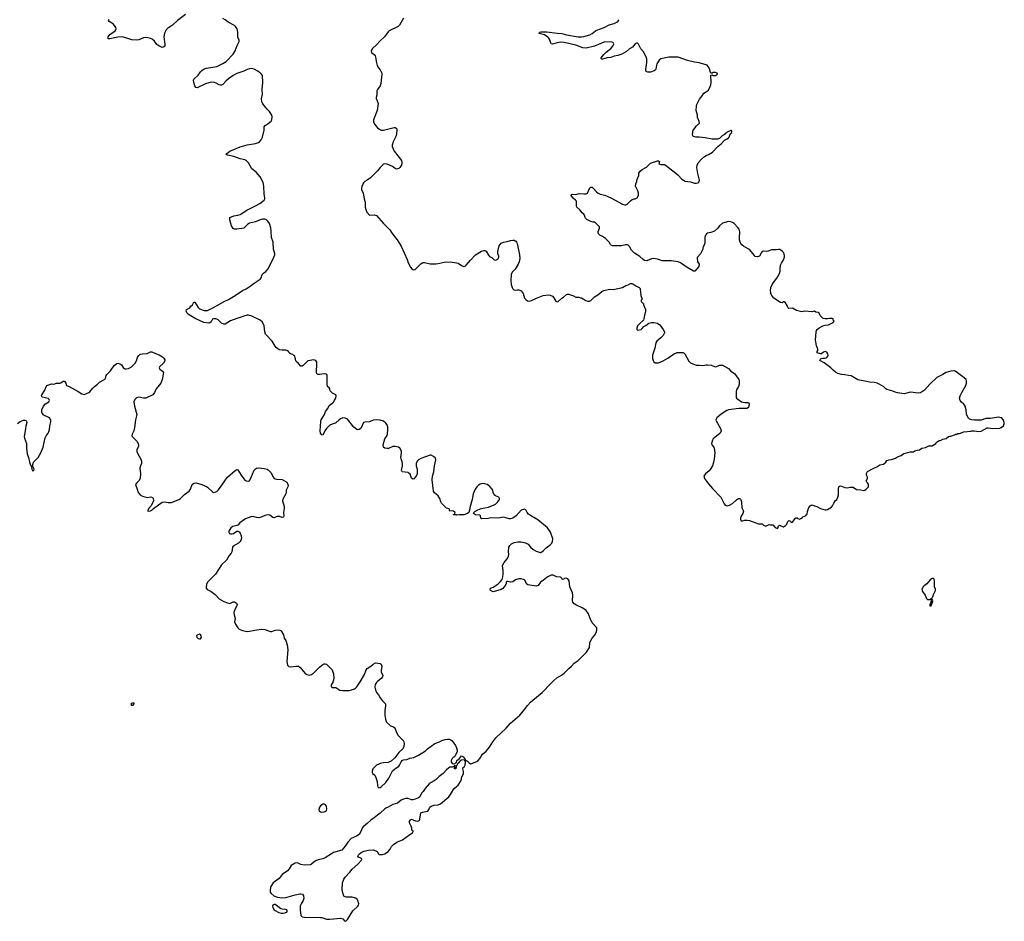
# Model space of a CAD drawing. Header units: inches. Extents: x 1793664 to 1898134, y 335751 to 468181.
# Tile 26 of 33: x 1842503 to 1859406, y 405891 to 421366. Entities that reach past the tile are written whole.
import ezdxf

# ---------------------------------------------------------------- set-up
doc = ezdxf.new("R2010")
doc.units = ezdxf.units.IN
doc.header["$MEASUREMENT"] = 0
for name, color, linetype in [('B8440', 7, 'Continuous'), ('B8441', 7, 'Continuous'), ('B8442', 7, 'Continuous'), ('B8450', 7, 'Continuous'), ('B8451', 7, 'Continuous'), ('B8452', 7, 'Continuous')]:
    doc.layers.add(name, color=color, linetype=linetype)

msp = doc.modelspace()

# ---------------------------------------------------------------- linework, layer by layer
at = {"layer": 'B8440', "color": 6, "elevation": 300}
for points in [[(1847881, 410000), (1847878, 409990), (1847853, 409950), (1847848, 409930), (1847854, 409914), (1847866, 409906), (1847930, 409902), (1848000, 409860), (1848050, 409850), (1848166, 409854), (1848250, 409884), (1848270, 409895), (1848290, 409916), (1848338, 409982), (1848349, 410000)], [(1848642, 410000), (1848630, 409990), (1848606, 409954), (1848600, 409910), (1848610, 409865), (1848630, 409816), (1848661, 409781), (1848689, 409729), (1848730, 409677), (1848774, 409634), (1848781, 409621), (1848784, 409590), (1848772, 409508), (1848772, 409430), (1848783, 409363), (1848803, 409310), (1848850, 409262), (1848870, 409248), (1848918, 409230), (1848943, 409210), (1848974, 409134), (1849002, 409082), (1849090, 408990), (1849102, 408942), (1849096, 408890), (1849079, 408850), (1849010, 408786), (1848943, 408697), (1848878, 408642), (1848830, 408615), (1848750, 408610), (1848690, 408599), (1848666, 408590), (1848630, 408570), (1848565, 408510), (1848553, 408470), (1848553, 408450), (1848561, 408430), (1848598, 408398), (1848620, 408360), (1848639, 408290), (1848643, 408223), (1848650, 408202), (1848670, 408182), (1848690, 408186), (1848710, 408199), (1848790, 408276), (1848843, 408350), (1848905, 408475), (1848936, 408504), (1849010, 408554), (1849026, 408570), (1849053, 408627), (1849070, 408651), (1849090, 408661), (1849150, 408670), (1849202, 408690), (1849270, 408704), (1849350, 408740), (1849470, 408818), (1849507, 408853), (1849630, 408943), (1849710, 408972), (1849750, 408994), (1849810, 409013), (1849850, 409019), (1849876, 409016), (1849906, 409006), (1849928, 408990), (1849984, 408910), (1850000, 408870)], [(1850000, 408777), (1849981, 408739), (1849965, 408715), (1849950, 408708), (1849930, 408688), (1849911, 408650), (1849911, 408630), (1849930, 408602), (1849950, 408592), (1849982, 408598), (1849986, 408610), (1850000, 408617)], [(1850000, 408563), (1849998, 408562), (1849994, 408550), (1849990, 408508), (1849970, 408506), (1849966, 408510), (1849966, 408534), (1849982, 408538), (1849986, 408550), (1849982, 408562), (1849970, 408566), (1849954, 408546), (1849930, 408538), (1849890, 408534), (1849870, 408524), (1849830, 408489), (1849774, 408426), (1849704, 408376), (1849655, 408325), (1849619, 408301), (1849565, 408275), (1849531, 408250), (1849463, 408170), (1849430, 408119), (1849401, 408090), (1849371, 408030), (1849348, 408012), (1849292, 407988), (1849250, 407978), (1849230, 407979), (1849170, 407998), (1849130, 407998), (1849090, 407987), (1849050, 407969), (1848990, 407921), (1848910, 407895), (1848830, 407849), (1848790, 407835), (1848770, 407823), (1848694, 407750), (1848645, 407715), (1848590, 407668), (1848530, 407630), (1848470, 407570), (1848399, 407510), (1848383, 407490), (1848360, 407430), (1848330, 407381), (1848286, 407354), (1848196, 407310), (1848136, 407250), (1848090, 407179), (1848032, 407110), (1847890, 407070), (1847854, 407050), (1847750, 406980), (1847710, 406962), (1847630, 406944), (1847590, 406930), (1847559, 406910), (1847510, 406870), (1847490, 406860), (1847390, 406852), (1847327, 406867), (1847270, 406896), (1847230, 406889), (1847162, 406850), (1847129, 406791), (1847101, 406759), (1847010, 406697), (1846955, 406625), (1846876, 406570), (1846855, 406550), (1846815, 406490), (1846807, 406470), (1846803, 406430), (1846806, 406390), (1846814, 406374), (1846869, 406329), (1846928, 406308), (1847010, 406297), (1847070, 406300), (1847230, 406347), (1847310, 406364), (1847330, 406365), (1847356, 406356), (1847377, 406330), (1847383, 406290), (1847368, 406250), (1847333, 406190), (1847321, 406159), (1847318, 406130), (1847318, 406090), (1847330, 405992), (1847350, 405970), (1847390, 405963), (1847670, 405959), (1847690, 405956), (1847770, 405930), (1847826, 405926), (1848010, 405947), (1848050, 405932), (1848077, 405897), (1848090, 405891), (1848110, 405901), (1848130, 405921), (1848223, 406070), (1848307, 406150), (1848321, 406170), (1848325, 406190), (1848311, 406251), (1848298, 406270), (1848270, 406290), (1848210, 406303), (1848110, 406304), (1848090, 406310), (1848070, 406325), (1848050, 406382), (1848041, 406430), (1848046, 406550), (1848068, 406612), (1848091, 406649), (1848170, 406734), (1848211, 406789), (1848306, 406870), (1848370, 406938), (1848376, 406950), (1848369, 406970), (1848322, 406990), (1848310, 407008), (1848319, 407030), (1848335, 407050), (1848364, 407070), (1848410, 407093), (1848490, 407111), (1848570, 407116), (1848590, 407115), (1848630, 407097), (1848639, 407090), (1848661, 407050), (1848680, 407040), (1848730, 407038), (1848769, 407050), (1848827, 407090), (1848861, 407130), (1848887, 407173), (1848925, 407215), (1848990, 407256), (1849073, 407290), (1849199, 407381), (1849248, 407410), (1849258, 407430), (1849256, 407436), (1849238, 407458), (1849235, 407490), (1849226, 407526), (1849199, 407570), (1849196, 407584), (1849198, 407610), (1849210, 407632), (1849230, 407642), (1849296, 407616), (1849330, 407611), (1849350, 407614), (1849360, 407620), (1849369, 407630), (1849374, 407646), (1849390, 407751), (1849417, 407763), (1849510, 407782), (1849529, 407811), (1849542, 407850), (1849568, 407870), (1849617, 407883), (1849690, 407893), (1849730, 407908), (1849870, 408030), (1849900, 408070), (1849956, 408164), (1850000, 408203)]]:
    msp.add_lwpolyline(points, dxfattribs=at)
for points in [[(1844450, 409639), (1844422, 409630), (1844412, 409610), (1844430, 409601), (1844450, 409603), (1844470, 409625), (1844470, 409635)], [(1847730, 407901), (1847710, 407899), (1847691, 407890), (1847670, 407872), (1847650, 407849), (1847637, 407810), (1847645, 407785), (1847669, 407769), (1847690, 407763), (1847730, 407769), (1847750, 407775), (1847769, 407790), (1847777, 407823), (1847770, 407870), (1847752, 407892)], [(1846870, 406178), (1846851, 406169), (1846844, 406150), (1846851, 406130), (1846874, 406090), (1846890, 406076), (1846950, 406043), (1846990, 406031), (1847029, 406031), (1847070, 406041), (1847088, 406050), (1847096, 406064), (1847097, 406070), (1847088, 406090), (1847070, 406096), (1847010, 406097), (1846986, 406106), (1846961, 406121), (1846930, 406152), (1846890, 406177)]]:
    msp.add_lwpolyline(points, close=True, dxfattribs=at)
at = {"layer": 'B8441', "color": 6, "elevation": 300}
for points in [[(1850000, 412865), (1849990, 412869), (1849950, 412866), (1849950, 412871), (1849968, 412872), (1849976, 412884), (1849979, 412910), (1849950, 412929), (1849930, 412934), (1849890, 412929), (1849875, 412970), (1849830, 412985), (1849810, 413003), (1849745, 413070), (1849731, 413090), (1849716, 413150), (1849690, 413195), (1849627, 413247), (1849610, 413275), (1849593, 413370), (1849583, 413470), (1849592, 413530), (1849615, 413605), (1849623, 413710), (1849650, 413810), (1849641, 413841), (1849610, 413870), (1849570, 413889), (1849548, 413892), (1849390, 413837), (1849347, 413810), (1849328, 413790), (1849308, 413750), (1849311, 413710), (1849327, 413650), (1849326, 413570), (1849310, 413529), (1849270, 413485), (1849250, 413481), (1849230, 413497), (1849205, 413565), (1849185, 413585), (1849170, 413592), (1849067, 413607), (1849055, 413630), (1849076, 413710), (1849075, 413750), (1849070, 413777), (1849050, 413830), (1849048, 413850), (1849058, 413930), (1849057, 413957), (1849054, 413974), (1849032, 414012), (1849007, 414027), (1848950, 414043), (1848910, 414038), (1848833, 414007), (1848810, 414004), (1848774, 414010), (1848750, 414030), (1848742, 414070), (1848773, 414170), (1848813, 414230), (1848820, 414260), (1848825, 414330), (1848821, 414370), (1848809, 414410), (1848790, 414442), (1848750, 414475), (1848690, 414494), (1848630, 414501), (1848570, 414495), (1848510, 414465), (1848430, 414461), (1848408, 414450), (1848359, 414350), (1848330, 414331), (1848310, 414329), (1848290, 414334), (1848237, 414370), (1848130, 414507), (1848090, 414529), (1848050, 414530), (1848010, 414514), (1847990, 414501), (1847933, 414447), (1847910, 414434), (1847870, 414425), (1847830, 414408), (1847768, 414352), (1847743, 414310), (1847710, 414235), (1847690, 414239), (1847668, 414270), (1847660, 414310), (1847672, 414470), (1847680, 414500), (1847735, 414590), (1847756, 414644), (1847792, 414690), (1847818, 414742), (1847838, 414762), (1847879, 414790), (1847897, 414810), (1847906, 414834), (1847929, 414870), (1847938, 414910), (1847928, 414928), (1847876, 414956), (1847836, 414996), (1847829, 415009), (1847828, 415030), (1847818, 415050), (1847789, 415070), (1847779, 415110), (1847784, 415230), (1847781, 415261), (1847775, 415275), (1847763, 415283), (1847730, 415289), (1847650, 415276), (1847630, 415278), (1847605, 415290), (1847600, 415310), (1847607, 415467), (1847603, 415490), (1847590, 415514), (1847550, 415526), (1847490, 415519), (1847450, 415510), (1847430, 415496), (1847367, 415430), (1847350, 415418), (1847330, 415419), (1847290, 415467), (1847250, 415497), (1847243, 415510), (1847235, 415570), (1847225, 415590), (1847210, 415605), (1847190, 415618), (1847150, 415633), (1847130, 415649), (1847117, 415670), (1847088, 415688), (1847070, 415693), (1847010, 415693), (1846970, 415702), (1846936, 415716), (1846913, 415733), (1846890, 415763), (1846840, 415850), (1846739, 415950), (1846724, 415970), (1846709, 416009), (1846700, 416110), (1846670, 416174), (1846630, 416208), (1846490, 416280), (1846430, 416295), (1846410, 416295), (1846350, 416280), (1846290, 416256), (1846230, 416238), (1846125, 416195), (1846030, 416140), (1846010, 416140), (1845970, 416159), (1845910, 416215), (1845890, 416227), (1845870, 416232), (1845830, 416230), (1845816, 416224), (1845806, 416214), (1845790, 416179), (1845770, 416164), (1845750, 416158), (1845662, 416170), (1845530, 416234), (1845429, 416289), (1845393, 416313), (1845377, 416330), (1845368, 416350), (1845362, 416370), (1845366, 416394), (1845422, 416418), (1845444, 416450), (1845470, 416471), (1845490, 416515), (1845510, 416517), (1845566, 416426), (1845590, 416403), (1845670, 416374), (1845710, 416372), (1845730, 416376), (1845830, 416424), (1846025, 416535), (1846090, 416561), (1846201, 416630), (1846330, 416720), (1846390, 416749), (1846460, 416790), (1846530, 416843), (1846632, 416910), (1846647, 416933), (1846668, 416990), (1846690, 417014), (1846730, 417046), (1846770, 417090), (1846867, 417290), (1846881, 417330), (1846881, 417350), (1846863, 417430), (1846855, 417550), (1846827, 417630), (1846822, 417730), (1846813, 417793), (1846789, 417870), (1846762, 417910), (1846738, 417930), (1846710, 417942), (1846670, 417940), (1846630, 417931), (1846550, 417899), (1846450, 417873), (1846414, 417850), (1846351, 417790), (1846318, 417782), (1846230, 417772), (1846190, 417773), (1846170, 417784), (1846142, 417830), (1846110, 417930), (1846110, 417970), (1846179, 418001), (1846250, 418010), (1846290, 418023), (1846403, 418097), (1846554, 418170), (1846625, 418210), (1846677, 418250), (1846698, 418270), (1846709, 418290), (1846712, 418310), (1846703, 418370), (1846695, 418510), (1846683, 418570), (1846631, 418671), (1846561, 418750), (1846489, 418809), (1846429, 418910), (1846390, 418949), (1846370, 418960), (1846290, 418979), (1846179, 419019), (1846070, 419038), (1846049, 419050), (1846057, 419070), (1846109, 419110), (1846290, 419182), (1846410, 419218), (1846550, 419242), (1846601, 419259), (1846619, 419270), (1846650, 419305), (1846672, 419350), (1846698, 419470), (1846703, 419530), (1846719, 419550), (1846770, 419582), (1846818, 419622), (1846831, 419649), (1846836, 419696), (1846829, 419729), (1846794, 419790), (1846752, 419832), (1846697, 419897), (1846671, 419931), (1846658, 419958), (1846654, 420000)], [(1848626, 420000), (1848655, 419930), (1848654, 419890), (1848639, 419810), (1848579, 419650), (1848578, 419610), (1848598, 419570), (1848645, 419510), (1848670, 419490), (1848710, 419470), (1848750, 419469), (1848930, 419518), (1848950, 419517), (1848967, 419507), (1848975, 419490), (1848978, 419458), (1848964, 419370), (1848916, 419270), (1848900, 419210), (1848900, 419190), (1848912, 419150), (1848932, 419110), (1849055, 418950), (1849062, 418910), (1849055, 418870), (1849046, 418850), (1849030, 418830), (1849010, 418814), (1848990, 418804), (1848970, 418802), (1848950, 418812), (1848906, 418846), (1848810, 418887), (1848770, 418891), (1848750, 418884), (1848729, 418871), (1848689, 418831), (1848648, 418772), (1848523, 418650), (1848471, 418610), (1848430, 418590), (1848411, 418570), (1848379, 418510), (1848373, 418470), (1848373, 418450), (1848398, 418390), (1848418, 418290), (1848436, 418236), (1848436, 418150), (1848443, 418110), (1848465, 418065), (1848510, 418011), (1848590, 418016), (1848630, 418007), (1848748, 417868), (1848857, 417757), (1848897, 417697), (1848986, 417586), (1849050, 417479), (1849155, 417250), (1849173, 417193), (1849210, 417121), (1849236, 417090), (1849250, 417079), (1849270, 417075), (1849290, 417079), (1849310, 417094), (1849390, 417178), (1849410, 417192), (1849430, 417199), (1849450, 417199), (1849550, 417176), (1849650, 417173), (1849690, 417179), (1849790, 417207), (1849891, 417211), (1850000, 417193)], [(1842464, 414436), (1842510, 414468), (1842570, 414490), (1842594, 414490), (1842610, 414487), (1842618, 414478), (1842628, 414450), (1842608, 414390), (1842604, 414344), (1842581, 414210), (1842586, 414186), (1842618, 414090), (1842621, 414010), (1842633, 413913), (1842654, 413850), (1842671, 413770), (1842690, 413722), (1842702, 413710), (1842710, 413654), (1842722, 413630), (1842730, 413625), (1842746, 413630), (1842753, 413650), (1842726, 413710), (1842733, 413750), (1842741, 413770), (1842757, 413790), (1842819, 413850), (1842868, 413932), (1842905, 414030), (1842941, 414190), (1842957, 414223), (1842994, 414270), (1843005, 414295), (1843014, 414330), (1843018, 414390), (1843039, 414470), (1843040, 414490), (1843034, 414510), (1843016, 414530), (1842918, 414578), (1842891, 414610), (1842885, 414630), (1842886, 414670), (1842912, 414730), (1842948, 414772), (1843002, 414810), (1843013, 414830), (1843010, 414850), (1842990, 414866), (1842890, 414888), (1842878, 414910), (1842884, 414930), (1842934, 415006), (1842950, 415056), (1842970, 415088), (1843050, 415119), (1843090, 415113), (1843135, 415125), (1843193, 415127), (1843210, 415132), (1843250, 415160), (1843270, 415160), (1843295, 415130), (1843307, 415087), (1843350, 415069), (1843510, 414982), (1843570, 414943), (1843610, 414931), (1843690, 414967), (1843710, 414980), (1843759, 415041), (1843789, 415071), (1843841, 415110), (1843876, 415144), (1843957, 415190), (1843974, 415210), (1843990, 415262), (1844001, 415279), (1844060, 415340), (1844128, 415430), (1844170, 415464), (1844190, 415469), (1844235, 415455), (1844250, 415443), (1844286, 415386), (1844310, 415373), (1844330, 415373), (1844370, 415382), (1844424, 415410), (1844485, 415470), (1844511, 415510), (1844527, 415570), (1844543, 415597), (1844563, 415617), (1844575, 415625), (1844610, 415633), (1844690, 415639), (1844750, 415664), (1844770, 415663), (1844834, 415634), (1844895, 415615), (1844957, 415577), (1844977, 415557), (1844993, 415530), (1844993, 415510), (1844972, 415468), (1844905, 415410), (1844897, 415390), (1844911, 415370), (1844956, 415336), (1844970, 415310), (1844950, 415189), (1844925, 415130), (1844849, 415031), (1844820, 414970), (1844790, 414930), (1844670, 414871), (1844628, 414868), (1844550, 414885), (1844510, 414875), (1844479, 414850), (1844464, 414810), (1844474, 414734), (1844516, 414590), (1844490, 414498), (1844476, 414364), (1844460, 414310), (1844433, 414250), (1844430, 414230), (1844437, 414210), (1844512, 414130), (1844537, 414090), (1844545, 414070), (1844545, 414050), (1844539, 414030), (1844517, 413990), (1844513, 413970), (1844516, 413950), (1844552, 413872), (1844584, 413824), (1844596, 413790), (1844592, 413750), (1844575, 413710), (1844567, 413670), (1844575, 413570), (1844569, 413490), (1844549, 413451), (1844507, 413413), (1844494, 413390), (1844495, 413370), (1844519, 413310), (1844536, 413250), (1844570, 413210), (1844609, 413189), (1844690, 413168), (1844755, 413175), (1844783, 413163), (1844793, 413153), (1844799, 413110), (1844758, 413022), (1844726, 412990), (1844701, 412950), (1844702, 412930), (1844710, 412928), (1844750, 412937), (1844770, 412948), (1844801, 412979), (1844950, 413087), (1844988, 413092), (1845050, 413080), (1845110, 413081), (1845236, 413130), (1845263, 413150), (1845330, 413216), (1845410, 413275), (1845436, 413310), (1845463, 413390), (1845490, 413411), (1845535, 413415), (1845630, 413390), (1845710, 413355), (1845730, 413341), (1845817, 413257), (1845830, 413250), (1845870, 413260), (1845890, 413270), (1845910, 413290), (1845950, 413340), (1846004, 413416), (1846034, 413470), (1846070, 413513), (1846200, 413630), (1846230, 413646), (1846250, 413640), (1846303, 413550), (1846350, 413485), (1846370, 413464), (1846390, 413452), (1846430, 413448), (1846450, 413459), (1846470, 413495), (1846530, 413633), (1846550, 413656), (1846570, 413669), (1846610, 413673), (1846702, 413662), (1846750, 413649), (1846770, 413638), (1846818, 413590), (1846852, 413512), (1846870, 413493), (1846910, 413481), (1847010, 413472), (1847090, 413430), (1847107, 413390), (1847110, 413370), (1847107, 413350), (1847077, 413290), (1847078, 413250), (1847070, 413230), (1847021, 413139), (1847014, 413110), (1847041, 413010), (1847046, 412974), (1847032, 412908), (1847037, 412850), (1847032, 412830), (1847010, 412824), (1846970, 412837), (1846930, 412841), (1846904, 412836), (1846870, 412816), (1846850, 412823), (1846800, 412860), (1846770, 412866), (1846710, 412859), (1846650, 412830), (1846610, 412819), (1846570, 412821), (1846530, 412834), (1846490, 412837), (1846408, 412812), (1846381, 412799), (1846283, 412730), (1846248, 412692), (1846230, 412684), (1846165, 412670), (1846130, 412646), (1846095, 412590), (1846093, 412570), (1846103, 412550), (1846121, 412541), (1846150, 412539), (1846173, 412547), (1846230, 412586), (1846250, 412586), (1846270, 412576), (1846290, 412551), (1846306, 412510), (1846310, 412470), (1846299, 412430), (1846290, 412410), (1846259, 412381), (1846167, 412330), (1846154, 412310), (1846153, 412270), (1846144, 412230), (1846133, 412210), (1846098, 412170), (1846052, 412090), (1845969, 412010), (1845865, 411850), (1845730, 411710), (1845712, 411670), (1845706, 411630), (1845707, 411607), (1845724, 411584), (1845790, 411550), (1845858, 411498), (1845928, 411428), (1846010, 411379), (1846070, 411355), (1846110, 411347), (1846170, 411375), (1846190, 411375), (1846223, 411350), (1846234, 411330), (1846231, 411310), (1846192, 411228), (1846180, 411190), (1846184, 411150), (1846200, 411090), (1846193, 411030), (1846210, 410990), (1846249, 410930), (1846270, 410908), (1846330, 410883), (1846410, 410868), (1846450, 410869), (1846576, 410896), (1846650, 410904), (1846710, 410901), (1846810, 410866), (1846830, 410866), (1846890, 410886), (1846930, 410893), (1846969, 410889), (1846990, 410876), (1847034, 410810), (1847046, 410750), (1847070, 410711), (1847095, 410635), (1847107, 410550), (1847088, 410350), (1847100, 410290), (1847125, 410265), (1847150, 410258), (1847250, 410272), (1847290, 410268), (1847316, 410250), (1847410, 410141), (1847430, 410127), (1847470, 410117), (1847510, 410129), (1847550, 410151), (1847650, 410255), (1847710, 410300), (1847730, 410310), (1847750, 410313), (1847770, 410303), (1847825, 410245), (1847867, 410210), (1847890, 410138), (1847895, 410070), (1847890, 410030), (1847881, 410000)], [(1848349, 410000), (1848425, 410130), (1848450, 410210), (1848470, 410233), (1848529, 410271), (1848573, 410307), (1848610, 410326), (1848690, 410315), (1848706, 410306), (1848716, 410290), (1848719, 410270), (1848706, 410194), (1848708, 410170), (1848733, 410130), (1848737, 410110), (1848734, 410090), (1848710, 410056), (1848642, 410000)]]:
    msp.add_lwpolyline(points, dxfattribs=at)
msp.add_lwpolyline([(1845590, 410817), (1845562, 410810), (1845550, 410802), (1845541, 410790), (1845543, 410770), (1845550, 410761), (1845570, 410743), (1845590, 410738), (1845610, 410742), (1845622, 410770), (1845619, 410790), (1845610, 410808)], close=True, dxfattribs=at)
at = {"layer": 'B8442', "color": 6, "elevation": 300}
for points in [[(1845350, 421454), (1845210, 421350), (1845127, 421273), (1845043, 421217), (1845016, 421190), (1844988, 421132), (1844977, 421070), (1844995, 420945), (1844993, 420910), (1844968, 420892), (1844950, 420890), (1844890, 420915), (1844860, 420940), (1844815, 420995), (1844776, 421030), (1844750, 421043), (1844704, 421056), (1844670, 421060), (1844630, 421054), (1844550, 421022), (1844510, 421015), (1844430, 421022), (1844269, 421071), (1844190, 421067), (1844050, 421038), (1844030, 421039), (1844019, 421050), (1844025, 421070), (1844052, 421110), (1844144, 421176), (1844155, 421190), (1844159, 421210), (1844155, 421230), (1844145, 421250), (1844114, 421290), (1844037, 421337), (1844030, 421350), (1844038, 421370)], [(1846654, 420000), (1846653, 420010), (1846672, 420090), (1846666, 420170), (1846678, 420290), (1846670, 420410), (1846657, 420430), (1846630, 420456), (1846582, 420490), (1846530, 420515), (1846490, 420527), (1846450, 420525), (1846410, 420512), (1846350, 420481), (1846230, 420442), (1846170, 420407), (1846089, 420350), (1846041, 420310), (1845990, 420253), (1845970, 420241), (1845950, 420241), (1845930, 420248), (1845877, 420277), (1845850, 420288), (1845790, 420292), (1845694, 420266), (1845550, 420199), (1845530, 420203), (1845510, 420228), (1845490, 420290), (1845489, 420330), (1845494, 420346), (1845566, 420414), (1845609, 420471), (1845630, 420493), (1845670, 420520), (1845710, 420533), (1845890, 420563), (1845990, 420613), (1846050, 420651), (1846170, 420775), (1846205, 420830), (1846238, 420922), (1846269, 420990), (1846272, 421010), (1846251, 421071), (1846248, 421150), (1846236, 421210), (1846210, 421250), (1846190, 421266), (1846084, 421324), (1846030, 421364), (1845990, 421386)], [(1849090, 421390), (1849024, 421270), (1848999, 421250), (1848848, 421172), (1848830, 421158), (1848766, 421070), (1848690, 421006), (1848626, 420934), (1848558, 420870), (1848538, 420830), (1848545, 420805), (1848590, 420770), (1848605, 420745), (1848619, 420699), (1848624, 420650), (1848640, 420580), (1848661, 420541), (1848690, 420507), (1848718, 420450), (1848723, 420430), (1848705, 420270), (1848689, 420231), (1848648, 420170), (1848636, 420144), (1848637, 420070), (1848622, 420030), (1848622, 420010), (1848626, 420000)]]:
    msp.add_lwpolyline(points, dxfattribs=at)
at = {"layer": 'B8450', "color": 6, "elevation": 300}
for points in [[(1850000, 408617), (1850002, 408618), (1850009, 408651), (1850029, 408671), (1850055, 408685), (1850068, 408710), (1850090, 408732), (1850110, 408722), (1850130, 408702), (1850152, 408668), (1850152, 408652), (1850170, 408651), (1850190, 408639), (1850217, 408610), (1850250, 408595), (1850350, 408633), (1850370, 408646), (1850410, 408690), (1850450, 408759), (1850510, 408809), (1850570, 408879), (1850628, 408972), (1850680, 409040), (1850852, 409208), (1850930, 409291), (1851090, 409430), (1851155, 409505), (1851223, 409597), (1851270, 409650), (1851310, 409688), (1851470, 409816), (1851623, 409970), (1851649, 410000)], [(1850000, 408870), (1850016, 408830), (1850014, 408806), (1850000, 408777)], [(1850000, 408203), (1850031, 408230), (1850082, 408310), (1850093, 408370), (1850116, 408410), (1850122, 408430), (1850124, 408464), (1850109, 408510), (1850114, 408530), (1850139, 408550), (1850152, 408570), (1850155, 408635), (1850142, 408662), (1850085, 408655), (1850071, 408649), (1850030, 408606), (1850018, 408602), (1850014, 408570), (1850000, 408563)]]:
    msp.add_lwpolyline(points, dxfattribs=at)
at = {"layer": 'B8451', "color": 6, "elevation": 300}
for points in [[(1850000, 417193), (1850029, 417189), (1850090, 417147), (1850130, 417131), (1850150, 417138), (1850170, 417153), (1850242, 417238), (1850330, 417328), (1850430, 417393), (1850470, 417407), (1850490, 417406), (1850510, 417393), (1850550, 417322), (1850570, 417301), (1850610, 417285), (1850650, 417245), (1850670, 417240), (1850690, 417244), (1850710, 417257), (1850727, 417290), (1850727, 417310), (1850712, 417350), (1850709, 417390), (1850737, 417483), (1850750, 417510), (1850770, 417531), (1850809, 417550), (1850870, 417558), (1850930, 417578), (1850970, 417584), (1850990, 417580), (1851022, 417562), (1851033, 417550), (1851046, 417526), (1851086, 417330), (1851089, 417270), (1851079, 417210), (1851060, 417170), (1851010, 417084), (1850958, 417030), (1850938, 416990), (1850932, 416890), (1850941, 416821), (1850955, 416770), (1850970, 416746), (1850986, 416730), (1851010, 416723), (1851050, 416732), (1851070, 416730), (1851090, 416725), (1851112, 416710), (1851146, 416666), (1851168, 416588), (1851190, 416561), (1851220, 416540), (1851250, 416535), (1851290, 416545), (1851374, 416586), (1851490, 416630), (1851590, 416644), (1851610, 416640), (1851650, 416619), (1851674, 416594), (1851710, 416535), (1851730, 416521), (1851750, 416531), (1851810, 416588), (1851837, 416603), (1851890, 416647), (1851910, 416655), (1851930, 416656), (1851961, 416641), (1852010, 416627), (1852050, 416605), (1852104, 416604), (1852130, 416592), (1852150, 416592), (1852224, 416544), (1852250, 416536), (1852285, 416535), (1852310, 416546), (1852372, 416608), (1852430, 416641), (1852498, 416702), (1852530, 416719), (1852630, 416739), (1852690, 416737), (1852850, 416767), (1852910, 416806), (1852950, 416815), (1852990, 416837), (1853010, 416839), (1853030, 416834), (1853080, 416800), (1853136, 416770), (1853154, 416750), (1853158, 416670), (1853165, 416650), (1853165, 416630), (1853192, 416570), (1853174, 416550), (1853174, 416530), (1853212, 416492), (1853213, 416473), (1853245, 416390), (1853246, 416350), (1853227, 416293), (1853218, 416230), (1853211, 416210), (1853151, 416149), (1853130, 416135), (1853108, 416112), (1853096, 416070), (1853098, 416050), (1853110, 416038), (1853170, 416051), (1853190, 416063), (1853218, 416102), (1853250, 416119), (1853301, 416159), (1853349, 416171), (1853390, 416171), (1853450, 416156), (1853490, 416131), (1853551, 416050), (1853575, 416010), (1853573, 415990), (1853550, 415947), (1853510, 415907), (1853441, 415850), (1853423, 415817), (1853407, 415730), (1853364, 415610), (1853365, 415550), (1853376, 415516), (1853392, 415492), (1853410, 415479), (1853430, 415474), (1853470, 415479), (1853550, 415509), (1853630, 415555), (1853730, 415623), (1853790, 415653), (1853890, 415656), (1853910, 415645), (1853921, 415630), (1853990, 415505), (1854018, 415478), (1854057, 415457), (1854114, 415434), (1854170, 415436), (1854230, 415431), (1854290, 415443), (1854310, 415443), (1854374, 415434), (1854430, 415411), (1854450, 415408), (1854525, 415435), (1854570, 415439), (1854670, 415377), (1854710, 415332), (1854772, 415292), (1854834, 415214), (1854847, 415190), (1854854, 415166), (1854855, 415110), (1854843, 415070), (1854808, 415012), (1854801, 414990), (1854802, 414890), (1854810, 414871), (1854830, 414851), (1854892, 414810), (1854950, 414796), (1855010, 414798), (1855015, 414795), (1855026, 414770), (1855013, 414710), (1854988, 414692), (1854850, 414691), (1854670, 414672), (1854641, 414659), (1854543, 414597), (1854470, 414530), (1854458, 414510), (1854456, 414490), (1854464, 414470), (1854483, 414443), (1854535, 414350), (1854544, 414310), (1854540, 414290), (1854527, 414270), (1854410, 414172), (1854398, 414150), (1854380, 414090), (1854386, 414070), (1854418, 414030), (1854425, 414010), (1854435, 413930), (1854424, 413824), (1854409, 413751), (1854395, 413710), (1854357, 413643), (1854338, 413622), (1854276, 413570), (1854246, 413530), (1854259, 413490), (1854330, 413399), (1854399, 413319), (1854542, 413170), (1854595, 413055), (1854614, 413034), (1854650, 413025), (1854690, 413032), (1854738, 413062), (1854810, 413128), (1854830, 413140), (1854850, 413148), (1854867, 413147), (1854878, 413138), (1854886, 413126), (1854893, 413093), (1854902, 412990), (1854927, 412930), (1854919, 412890), (1854890, 412846), (1854876, 412810), (1854877, 412790), (1854890, 412766), (1854910, 412763), (1854950, 412774), (1854990, 412776), (1855030, 412771), (1855187, 412713), (1855250, 412712), (1855270, 412692), (1855310, 412672), (1855370, 412702), (1855390, 412694), (1855430, 412694), (1855474, 412650), (1855510, 412634), (1855526, 412650), (1855526, 412670), (1855548, 412692), (1855610, 412662), (1855616, 412664), (1855650, 412682), (1855675, 412705), (1855689, 412751), (1855710, 412772), (1855737, 412757), (1855750, 412734), (1855770, 412742), (1855790, 412762), (1855816, 412804), (1855830, 412814), (1855850, 412814), (1855864, 412804), (1855890, 412794), (1855916, 412804), (1855940, 412820), (1855950, 412832), (1856002, 412858), (1856006, 412870), (1856022, 412878), (1856027, 412927), (1856049, 412991), (1856076, 413024), (1856090, 413032), (1856110, 413038), (1856150, 413025), (1856190, 413011), (1856250, 412976), (1856330, 412951), (1856350, 412951), (1856370, 412958), (1856438, 413002), (1856458, 413022), (1856482, 413070), (1856510, 413112), (1856530, 413132), (1856550, 413172), (1856559, 413210), (1856558, 413322), (1856564, 413350), (1856570, 413356), (1856590, 413363), (1856610, 413361), (1856670, 413337), (1856709, 413331), (1856758, 413342), (1856810, 413340), (1856870, 413301), (1856935, 413295), (1856990, 413284), (1857011, 413289), (1857034, 413306), (1857064, 413336), (1857074, 413350), (1857077, 413370), (1857073, 413393), (1857058, 413418), (1857044, 413430), (1857036, 413450), (1857058, 413490), (1857057, 413517), (1857041, 413550), (1857042, 413578), (1857055, 413610), (1857155, 413665), (1857218, 413690), (1857250, 413716), (1857270, 413726), (1857330, 413736), (1857370, 413772), (1857390, 413798), (1857430, 413811), (1857470, 413818), (1857537, 413843), (1857575, 413865), (1857634, 413886), (1857681, 413919), (1857750, 413936), (1857790, 413951), (1857850, 413951), (1857870, 413965), (1857910, 413978), (1857950, 413985), (1857990, 414011), (1858055, 414025), (1858109, 414051), (1858167, 414053), (1858188, 414072), (1858210, 414074), (1858228, 414092), (1858238, 414110), (1858290, 414142), (1858310, 414142), (1858350, 414165), (1858410, 414178), (1858450, 414211), (1858470, 414218), (1858490, 414218), (1858550, 414238), (1858570, 414251), (1858590, 414252), (1858610, 414262), (1858635, 414265), (1858710, 414291), (1858830, 414305), (1858850, 414311), (1858890, 414311), (1858970, 414298), (1859010, 414302), (1859110, 414361), (1859130, 414363), (1859211, 414351), (1859330, 414356), (1859355, 414365), (1859390, 414394), (1859406, 414430), (1859406, 414450), (1859392, 414490), (1859370, 414520), (1859350, 414534), (1859310, 414543), (1859270, 414541), (1859170, 414524), (1859090, 414522), (1859010, 414493), (1858894, 414494), (1858850, 414499), (1858810, 414509), (1858790, 414529), (1858767, 414567), (1858756, 414596), (1858753, 414670), (1858734, 414730), (1858709, 414769), (1858670, 414804), (1858650, 414829), (1858639, 414870), (1858647, 414910), (1858675, 414970), (1858747, 415090), (1858759, 415130), (1858757, 415170), (1858749, 415190), (1858720, 415220), (1858582, 415322), (1858550, 415337), (1858490, 415335), (1858410, 415313), (1858350, 415276), (1858250, 415226), (1858130, 415109), (1858034, 415006), (1857970, 414961), (1857930, 414956), (1857795, 414975), (1857690, 414945), (1857570, 414962), (1857530, 414974), (1857492, 414992), (1857410, 415016), (1857390, 415017), (1857370, 415029), (1857352, 415052), (1857330, 415069), (1857226, 415126), (1857170, 415137), (1857090, 415144), (1857039, 415159), (1856890, 415184), (1856776, 415256), (1856730, 415258), (1856670, 415272), (1856610, 415277), (1856550, 415294), (1856510, 415315), (1856467, 415350), (1856430, 415391), (1856314, 415474), (1856250, 415510), (1856240, 415530), (1856261, 415550), (1856290, 415559), (1856330, 415555), (1856350, 415560), (1856361, 415570), (1856375, 415590), (1856380, 415610), (1856377, 415630), (1856358, 415658), (1856330, 415669), (1856302, 415658), (1856270, 415631), (1856250, 415631), (1856194, 415650), (1856196, 415670), (1856205, 415690), (1856205, 415710), (1856201, 415730), (1856183, 415770), (1856167, 415870), (1856177, 416003), (1856183, 416030), (1856196, 416050), (1856230, 416079), (1856290, 416111), (1856330, 416123), (1856390, 416131), (1856466, 416170), (1856486, 416190), (1856468, 416208), (1856466, 416230), (1856450, 416238), (1856410, 416239), (1856370, 416229), (1856330, 416229), (1856298, 416238), (1856248, 416290), (1856228, 416328), (1856210, 416338), (1856170, 416348), (1856150, 416362), (1856107, 416353), (1855979, 416361), (1855930, 416354), (1855837, 416377), (1855770, 416413), (1855710, 416409), (1855690, 416428), (1855680, 416460), (1855650, 416508), (1855630, 416526), (1855610, 416526), (1855604, 416516), (1855590, 416509), (1855566, 416510), (1855450, 416589), (1855415, 416630), (1855395, 416670), (1855399, 416690), (1855394, 416710), (1855401, 416770), (1855429, 416830), (1855501, 416930), (1855548, 417010), (1855558, 417050), (1855557, 417103), (1855567, 417153), (1855581, 417190), (1855609, 417231), (1855632, 417288), (1855634, 417310), (1855627, 417350), (1855613, 417373), (1855593, 417393), (1855550, 417419), (1855530, 417424), (1855490, 417415), (1855410, 417415), (1855350, 417392), (1855330, 417389), (1855264, 417396), (1855251, 417390), (1855236, 417370), (1855205, 417310), (1855170, 417294), (1855130, 417302), (1855097, 417350), (1855030, 417421), (1855010, 417436), (1854930, 417477), (1854902, 417502), (1854884, 417524), (1854871, 417550), (1854863, 417590), (1854860, 417630), (1854867, 417727), (1854861, 417750), (1854852, 417770), (1854830, 417797), (1854766, 417866), (1854743, 417883), (1854710, 417897), (1854670, 417900), (1854567, 417873), (1854516, 417830), (1854486, 417790), (1854430, 417739), (1854370, 417714), (1854310, 417702), (1854291, 417689), (1854275, 417665), (1854266, 417634), (1854265, 417530), (1854245, 417475), (1854232, 417450), (1854230, 417426), (1854191, 417349), (1854133, 417287), (1854141, 417210), (1854166, 417170), (1854161, 417130), (1854091, 417049), (1854071, 417049), (1853963, 417110), (1853850, 417194), (1853810, 417210), (1853690, 417230), (1853570, 417225), (1853531, 417229), (1853454, 417254), (1853390, 417265), (1853350, 417260), (1853270, 417227), (1853232, 417232), (1853204, 417250), (1853150, 417299), (1853058, 417358), (1853009, 417409), (1852970, 417475), (1852950, 417494), (1852939, 417499), (1852910, 417501), (1852833, 417487), (1852770, 417482), (1852687, 417487), (1852657, 417497), (1852646, 417506), (1852625, 417550), (1852559, 417610), (1852510, 417647), (1852460, 417670), (1852438, 417690), (1852432, 417710), (1852432, 417730), (1852459, 417790), (1852455, 417810), (1852442, 417830), (1852390, 417879), (1852370, 417889), (1852350, 417889), (1852310, 417903), (1852239, 417939), (1852217, 417957), (1852209, 417970), (1852202, 418010), (1852189, 418030), (1852162, 418050), (1852121, 418101), (1852067, 418147), (1852060, 418170), (1852064, 418210), (1852062, 418250), (1852047, 418270), (1852003, 418303), (1851982, 418330), (1851973, 418350), (1851977, 418363), (1851988, 418372), (1852050, 418367), (1852110, 418384), (1852190, 418375), (1852230, 418379), (1852250, 418391), (1852290, 418479), (1852310, 418493), (1852330, 418491), (1852350, 418474), (1852406, 418410), (1852434, 418390), (1852470, 418373), (1852550, 418352), (1852650, 418310), (1852850, 418202), (1852890, 418186), (1852910, 418188), (1852930, 418201), (1852990, 418258), (1853020, 418280), (1853050, 418292), (1853070, 418292), (1853106, 418310), (1853128, 418350), (1853129, 418390), (1853115, 418430), (1853074, 418510), (1853082, 418550), (1853098, 418590), (1853098, 418610), (1853130, 418694), (1853134, 418730), (1853155, 418765), (1853190, 418795), (1853265, 418835), (1853330, 418905), (1853455, 418945), (1853470, 418946), (1853486, 418930), (1853474, 418890), (1853510, 418879), (1853570, 418879), (1853610, 418855), (1853664, 418810), (1853770, 418733), (1853803, 418703), (1853870, 418630), (1853930, 418593), (1854021, 418581), (1854090, 418562), (1854119, 418561), (1854153, 418567), (1854163, 418577), (1854175, 418610), (1854144, 418724), (1854128, 418830), (1854131, 418870), (1854150, 418910), (1854206, 418974), (1854260, 419020), (1854290, 419037), (1854330, 419050), (1854396, 419090), (1854489, 419191), (1854545, 419235), (1854603, 419297), (1854650, 419322), (1854670, 419338), (1854682, 419350), (1854694, 419386), (1854708, 419412), (1854726, 419430), (1854726, 419450), (1854722, 419462), (1854710, 419466), (1854650, 419438), (1854637, 419423), (1854614, 419410), (1854604, 419396), (1854562, 419370), (1854515, 419325), (1854485, 419315), (1854390, 419313), (1854270, 419339), (1854170, 419349), (1854110, 419348), (1854070, 419362), (1854062, 419370), (1854055, 419390), (1854066, 419470), (1854101, 419510), (1854119, 419541), (1854173, 419590), (1854170, 419618), (1854137, 419690), (1854142, 419730), (1854119, 419810), (1854123, 419890), (1854129, 419910), (1854156, 419970), (1854176, 420000)], [(1851649, 410000), (1851673, 410027), (1851726, 410070), (1851806, 410114), (1851852, 410148), (1851931, 410230), (1851977, 410270), (1852021, 410319), (1852090, 410368), (1852128, 410410), (1852235, 410510), (1852283, 410590), (1852292, 410668), (1852306, 410710), (1852329, 410750), (1852370, 410796), (1852400, 410850), (1852413, 410890), (1852409, 410929), (1852330, 411013), (1852295, 411090), (1852269, 411169), (1852230, 411227), (1852168, 411268), (1852050, 411323), (1852023, 411343), (1852002, 411370), (1851995, 411390), (1852000, 411490), (1851993, 411530), (1851950, 411630), (1851935, 411735), (1851912, 411770), (1851897, 411777), (1851870, 411778), (1851830, 411758), (1851810, 411769), (1851801, 411790), (1851790, 411798), (1851721, 411801), (1851662, 411830), (1851650, 411834), (1851630, 411832), (1851570, 411806), (1851550, 411793), (1851495, 411745), (1851442, 411710), (1851405, 411655), (1851370, 411645), (1851227, 411667), (1851204, 411684), (1851190, 411710), (1851188, 411730), (1851170, 411753), (1851110, 411770), (1851070, 411768), (1851014, 411750), (1850970, 411716), (1850930, 411714), (1850890, 411724), (1850870, 411723), (1850857, 411710), (1850857, 411690), (1850851, 411670), (1850795, 411605), (1850770, 411586), (1850630, 411549), (1850610, 411555), (1850588, 411570), (1850578, 411590), (1850588, 411610), (1850632, 411628), (1850710, 411679), (1850759, 411721), (1850784, 411756), (1850799, 411801), (1850805, 411850), (1850804, 411910), (1850794, 411990), (1850797, 412010), (1850820, 412050), (1850870, 412110), (1850893, 412150), (1850898, 412190), (1850892, 412230), (1850901, 412310), (1850918, 412342), (1850947, 412370), (1850990, 412392), (1851056, 412404), (1851110, 412405), (1851186, 412390), (1851230, 412366), (1851274, 412310), (1851318, 412270), (1851370, 412243), (1851438, 412222), (1851450, 412223), (1851490, 412251), (1851539, 412301), (1851609, 412351), (1851638, 412382), (1851652, 412408), (1851654, 412454), (1851614, 412570), (1851563, 412643), (1851400, 412780), (1851290, 412842), (1851240, 412880), (1851214, 412910), (1851190, 412956), (1851170, 412966), (1851110, 412945), (1851026, 412850), (1850970, 412812), (1850930, 412798), (1850910, 412797), (1850850, 412819), (1850810, 412825), (1850710, 412808), (1850590, 412816), (1850546, 412806), (1850430, 412801), (1850421, 412810), (1850415, 412850), (1850401, 412861), (1850329, 412869), (1850294, 412890), (1850302, 412910), (1850315, 412925), (1850366, 412954), (1850424, 412976), (1850550, 412997), (1850650, 413039), (1850670, 413050), (1850710, 413090), (1850738, 413130), (1850743, 413150), (1850730, 413173), (1850673, 413193), (1850650, 413210), (1850630, 413249), (1850623, 413290), (1850615, 413310), (1850575, 413355), (1850530, 413387), (1850490, 413400), (1850450, 413403), (1850410, 413394), (1850381, 413379), (1850349, 413351), (1850322, 413310), (1850288, 413230), (1850270, 413130), (1850231, 412990), (1850226, 412950), (1850211, 412909), (1850190, 412889), (1850130, 412869), (1850050, 412869), (1850010, 412861), (1850000, 412865)]]:
    msp.add_lwpolyline(points, dxfattribs=at)
for points in [[(1858170, 411776), (1858135, 411750), (1858078, 411682), (1858030, 411649), (1858011, 411630), (1857993, 411590), (1857994, 411570), (1858003, 411550), (1858047, 411487), (1858073, 411433), (1858090, 411416), (1858110, 411413), (1858130, 411417), (1858139, 411419), (1858146, 411414), (1858149, 411430), (1858164, 411436), (1858167, 411450), (1858177, 411463), (1858190, 411499), (1858226, 411570), (1858225, 411590), (1858209, 411630), (1858209, 411730), (1858201, 411761), (1858190, 411774)], [(1858158, 411422), (1858151, 411409), (1858144, 411356), (1858128, 411330), (1858130, 411305), (1858150, 411307), (1858160, 411340), (1858170, 411351), (1858181, 411390), (1858170, 411422)]]:
    msp.add_lwpolyline(points, close=True, dxfattribs=at)
at = {"layer": 'B8452', "color": 6, "elevation": 300}
msp.add_lwpolyline([(1854176, 420000), (1854218, 420062), (1854250, 420104), (1854275, 420125), (1854326, 420154), (1854359, 420221), (1854369, 420250), (1854376, 420290), (1854370, 420414), (1854390, 420422), (1854411, 420411), (1854430, 420408), (1854451, 420411), (1854483, 420430), (1854475, 420450), (1854450, 420460), (1854410, 420457), (1854390, 420446), (1854370, 420446), (1854361, 420461), (1854345, 420525), (1854323, 420563), (1854303, 420583), (1854166, 420626), (1854090, 420638), (1853970, 420667), (1853810, 420722), (1853750, 420720), (1853690, 420725), (1853650, 420721), (1853510, 420697), (1853480, 420670), (1853440, 420610), (1853433, 420587), (1853424, 420516), (1853417, 420503), (1853394, 420486), (1853330, 420467), (1853287, 420467), (1853259, 420479), (1853252, 420492), (1853250, 420510), (1853271, 420630), (1853270, 420690), (1853260, 420730), (1853210, 420812), (1853164, 420864), (1853125, 420945), (1853110, 420961), (1853090, 420963), (1853071, 420950), (1853023, 420897), (1852970, 420868), (1852919, 420821), (1852843, 420777), (1852770, 420750), (1852710, 420739), (1852650, 420719), (1852590, 420710), (1852510, 420690), (1852490, 420689), (1852486, 420710), (1852532, 420770), (1852570, 420808), (1852650, 420869), (1852683, 420910), (1852701, 420950), (1852692, 420972), (1852670, 420979), (1852550, 420986), (1852370, 420910), (1852230, 420880), (1852170, 420885), (1852050, 420931), (1851850, 420977), (1851790, 420979), (1851730, 420971), (1851650, 420947), (1851630, 420953), (1851623, 420963), (1851601, 421030), (1851588, 421050), (1851568, 421068), (1851510, 421105), (1851422, 421130), (1851429, 421150), (1851450, 421155), (1851550, 421160), (1851730, 421135), (1851810, 421129), (1851890, 421108), (1852090, 421074), (1852150, 421073), (1852190, 421078), (1852292, 421108), (1852330, 421128), (1852388, 421172), (1852414, 421186), (1852535, 421230), (1852622, 421278), (1852710, 421298), (1852757, 421323), (1852777, 421343), (1852790, 421370)], dxfattribs=at)

doc.saveas('drawing.dxf')
